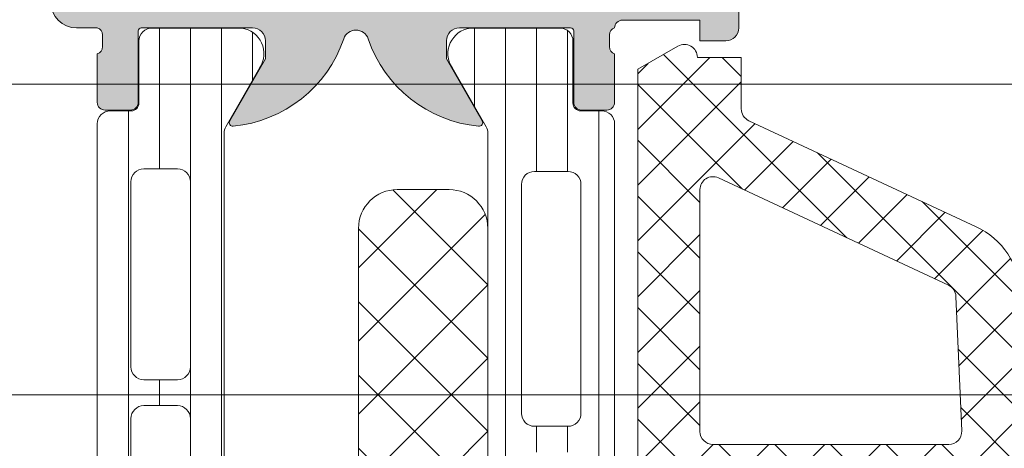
# Model space of a CAD drawing. Header units: millimetres. Extents: x 213386 to 506888, y 183055 to 450952.
# Tile 4 of 256: x 374432 to 374470, y 284343 to 284360. Entities that reach past the tile are written whole.
import ezdxf

# ---------------------------------------------------------------- set-up
doc = ezdxf.new("R2010")
doc.units = ezdxf.units.MM
doc.layers.add('FASÁDA DETAILNÍ', color=255, linetype='Continuous', lineweight=0)

msp = doc.modelspace()

# ---------------------------------------------------------------- hatches: boundary and pattern name
at = {"layer": 'FASÁDA DETAILNÍ'}
h = msp.add_hatch(color=256, dxfattribs=at)
edge = h.paths.add_edge_path()
edge.add_arc((374436.3330640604, 284359.2163388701), 0.1199999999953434, 90, 180)
edge.add_line((374436.2130640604, 284359.2163388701), (374436.2130640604, 284356.4563408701))
edge.add_arc((374435.9130640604, 284356.4563408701), 0.3000000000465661, 270, 359.9999999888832, ccw=False)
edge.add_line((374435.9130640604, 284356.1563408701), (374434.9330897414, 284356.1563408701))
edge.add_arc((374434.9330897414, 284356.4563408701), 0.3000000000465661, 180.0000000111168, 270, ccw=False)
edge.add_line((374434.6330897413, 284356.4563408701), (374434.6330897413, 284358.3363518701))
edge.add_arc((374434.5542226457, 284358.6038952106), 0.2789255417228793, 286.4245945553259, 361.1628700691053)
edge.add_line((374434.8330907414, 284358.6095558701), (374434.8330907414, 284359.0631498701))
edge.add_arc((374434.5542532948, 284359.068818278), 0.2788950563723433, 358.835410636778, 433.58012357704)
edge.add_line((374434.6330897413, 284359.3363388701), (374433.8329150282, 284359.3363388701))
edge.add_arc((374433.8329150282, 284360.3363388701), 1, 180, 270, ccw=False)
edge.add_line((374432.8329150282, 284360.3363388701), (374432.8329150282, 284363.8363462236))
edge.add_arc((374433.8329348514, 284363.8363264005), 1.000019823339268, 90.00113575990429, 179.9988642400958, ccw=False)
edge.add_line((374433.8329150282, 284364.8363462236), (374434.3329150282, 284364.8363462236))
edge.add_line((374434.3329150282, 284364.8363462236), (374434.3329150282, 284362.3363462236))
edge.add_arc((374435.3329604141, 284362.3363916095), 1.000045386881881, 180.00260029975, 269.9973997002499)
edge.add_line((374435.3329150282, 284361.3363462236), (374436.6329333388, 284361.3363462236))
edge.add_arc((374436.632880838, 284362.3363987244), 1.000052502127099, 270.0030079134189, 359.9969920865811)
edge.add_line((374437.6329333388, 284362.3363462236), (374437.6329333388, 284369.3363462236))
edge.add_arc((374437.1078115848, 284369.8363462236), 0.7250881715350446, 316.403816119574, 403.5961838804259)
edge.add_line((374437.6329333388, 284370.3363462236), (374437.6329333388, 284376.3704343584))
edge.add_arc((374436.632880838, 284376.3703818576), 1.000052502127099, 0.003007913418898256, 89.9969920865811)
edge.add_line((374436.6329333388, 284377.3704343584), (374435.3329150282, 284377.3704343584))
edge.add_arc((374435.3329604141, 284376.3703889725), 1.000045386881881, 90.00260029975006, 179.9973997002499)
edge.add_line((374434.3329150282, 284376.3704343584), (374434.3329150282, 284374.8363462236))
edge.add_line((374434.3329150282, 284374.8363462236), (374433.7329089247, 284374.8363462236))
edge.add_line((374433.7329089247, 284374.8363462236), (374432.6329333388, 284375.9363523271))
edge.add_line((374432.6329333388, 284375.9363523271), (374432.6329333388, 284379.3363462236))
edge.add_line((374432.6329333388, 284379.3363462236), (374459.6328341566, 284379.3363462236))
edge.add_line((374459.6328341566, 284379.3363462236), (374459.6328341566, 284375.9363523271))
edge.add_line((374459.6328341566, 284375.9363523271), (374458.5328585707, 284374.8363462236))
edge.add_line((374458.5328585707, 284374.8363462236), (374457.9328524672, 284374.8363462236))
edge.add_line((374457.9328524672, 284374.8363462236), (374457.9328524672, 284376.3704343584))
edge.add_arc((374456.9328070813, 284376.3703889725), 1.000045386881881, 0.002600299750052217, 89.99739970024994)
edge.add_line((374456.9328524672, 284377.3704343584), (374455.6328341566, 284377.3704343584))
edge.add_arc((374455.6328866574, 284376.3703818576), 1.000052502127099, 90.0030079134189, 179.9969920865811)
edge.add_line((374454.6328341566, 284376.3704343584), (374454.6328341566, 284370.3363462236))
edge.add_arc((374455.1579559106, 284369.8363462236), 0.7250881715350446, 136.403816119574, 223.5961838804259)
edge.add_line((374454.6328341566, 284369.3363462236), (374454.6328341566, 284362.3363462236))
edge.add_arc((374455.6328866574, 284362.3363987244), 1.000052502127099, 180.0030079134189, 269.9969920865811)
edge.add_line((374455.6328341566, 284361.3363462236), (374456.9328524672, 284361.3363462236))
edge.add_arc((374456.9328070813, 284362.3363916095), 1.000045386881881, 270.00260029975, 359.99739970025)
edge.add_line((374457.9328524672, 284362.3363462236), (374457.9328524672, 284364.8363462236))
edge.add_line((374457.9328524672, 284364.8363462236), (374458.4328524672, 284364.8363462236))
edge.add_arc((374458.432832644, 284363.8363264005), 1.000019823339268, 0.001135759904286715, 89.99886424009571, ccw=False)
edge.add_line((374459.4328524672, 284363.8363462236), (374459.4328524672, 284359.3363462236))
edge.add_arc((374458.9328627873, 284359.3363359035), 0.4999896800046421, -90.00118262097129, 0.001182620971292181, ccw=False)
edge.add_line((374458.9328524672, 284358.8363462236), (374457.9328524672, 284358.8363462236))
edge.add_line((374457.9328524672, 284358.8363462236), (374457.9328524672, 284359.6363492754))
edge.add_line((374457.9328524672, 284359.6363492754), (374454.9328372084, 284359.6363492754))
edge.add_arc((374454.9328345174, 284359.3363415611), 0.3000077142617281, 89.99948607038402, 180.0005139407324)
edge.add_arc((374454.7116632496, 284359.068818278), 0.2788950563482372, 106.4198764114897, 181.164589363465)
edge.add_line((374454.4328258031, 284359.0631498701), (374454.4328258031, 284358.6095558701))
edge.add_arc((374454.7116938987, 284358.6038952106), 0.2789255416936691, 178.837129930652, 253.575405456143)
edge.add_line((374454.6328268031, 284358.3363518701), (374454.6328268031, 284356.4563408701))
edge.add_arc((374454.3328268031, 284356.4563408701), 0.2999999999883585, 270, 359.9999999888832, ccw=False)
edge.add_line((374454.3328268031, 284356.1563408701), (374453.352852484, 284356.1563408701))
edge.add_arc((374453.3528524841, 284356.4563408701), 0.3000000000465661, 180.0000000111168, 269.99999998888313, ccw=False)
edge.add_line((374453.052852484, 284356.4563408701), (374453.052852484, 284359.2163388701))
edge.add_arc((374452.9328524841, 284359.2163388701), 0.1199999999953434, 0, 90)
edge.add_line((374452.9328524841, 284359.3363388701), (374448.6328268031, 284359.3363388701))
edge.add_arc((374448.6328268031, 284358.8363388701), 0.5, 90, 180)
edge.add_line((374448.1328268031, 284358.8363388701), (374448.1328268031, 284358.13633887))
edge.add_line((374448.1328268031, 284358.13633887), (374449.5143222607, 284355.743518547))
edge.add_arc((374449.3947070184, 284355.6744586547), 0.1381197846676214, -97.70243748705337, 29.999999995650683, ccw=False)
edge.add_arc((374449.8423254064, 284360.5158098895), 4.999999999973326, 198.7094007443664, 264.65077199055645, ccw=False)
edge.add_arc((374444.6329582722, 284358.7515836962), 0.4999999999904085, 18.70940074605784, 161.2905992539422)
edge.add_arc((374439.423591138, 284360.5158098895), 5.000000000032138, 275.34922800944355, 341.29059925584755, ccw=False)
edge.add_arc((374439.871209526, 284355.6744586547), 0.1381197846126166, 149.9999999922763, 277.70243751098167, ccw=False)
edge.add_line((374439.7515942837, 284355.743518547), (374441.1330897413, 284358.13633887))
edge.add_line((374441.1330897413, 284358.13633887), (374441.1330897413, 284358.8363388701))
edge.add_arc((374440.6330897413, 284358.8363388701), 0.5, 0, 90)
edge.add_line((374440.6330897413, 284359.3363388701), (374436.3330640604, 284359.3363388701))
edge = h.paths.add_edge_path(flags=16)
edge.add_arc((374451.632841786, 284377.2363401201), 0.5, 0, 90)
edge.add_line((374451.632841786, 284377.7363401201), (374439.6329333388, 284377.7363401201))
edge.add_arc((374439.6329333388, 284377.2363401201), 0.5, 90, 180)
edge.add_line((374439.1329333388, 284377.2363401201), (374439.1329333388, 284361.5363584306))
edge.add_arc((374439.6329333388, 284361.5363584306), 0.5, 180, 270)
edge.add_line((374439.6329333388, 284361.0363584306), (374451.632841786, 284361.0363584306))
edge.add_arc((374451.632841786, 284361.5363584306), 0.5, 270, 360)
edge.add_line((374452.132841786, 284361.5363584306), (374452.132841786, 284363.0363584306))
edge.add_line((374452.132841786, 284363.0363584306), (374452.632841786, 284363.0363584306))
edge.add_arc((374452.632841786, 284363.5363584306), 0.5, 270, 360)
edge.add_line((374453.132841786, 284363.5363584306), (374453.132841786, 284375.2363401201))
edge.add_arc((374452.632841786, 284375.2363401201), 0.5, 0, 90)
edge.add_line((374452.632841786, 284375.7363401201), (374452.132841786, 284375.7363401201))
edge.add_line((374452.132841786, 284375.7363401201), (374452.132841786, 284377.2363401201))
h = msp.add_hatch(dxfattribs=at)
h.set_pattern_fill('_USER', color=256, scale=1.2, angle=90, style=0, pattern_type=0)
h.set_pattern_definition([(90, (374434.6329333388, 284321.8363462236), (-1.2, 7.347638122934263e-17), [])])
edge = h.paths.add_edge_path()
edge.add_line((374439.5999451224, 284325.6604560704), (374440.9184148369, 284323.3767992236))
edge.add_arc((374440.0771621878, 284322.8361642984), 0.99999607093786, -81.81839194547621, 32.727016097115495, ccw=False)
edge.add_line((374440.2194728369, 284321.8463462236), (374436.7429313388, 284321.8463462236))
edge.add_arc((374436.7429286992, 284322.3463422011), 0.4999959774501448, 179.9996975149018, 270.00030247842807, ccw=False)
edge.add_line((374436.2429327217, 284322.3463448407), (374436.2432646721, 284324.7463432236))
edge.add_arc((374435.9432646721, 284324.7463432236), 0.3000000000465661, 0, 90)
edge.add_line((374435.9432646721, 284325.0463432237), (374435.1329333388, 284325.0463432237))
edge.add_arc((374435.1329306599, 284325.5463405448), 0.4999973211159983, 179.9996930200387, 270.0003069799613, ccw=False)
edge.add_line((374434.6329333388, 284325.5463432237), (374434.6329333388, 284355.6288175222))
edge.add_arc((374435.1329306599, 284355.6288202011), 0.4999973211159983, 89.9996930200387, 180.0003069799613, ccw=False)
edge.add_line((374435.1329333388, 284356.1288175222), (374435.9432646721, 284356.1288175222))
edge.add_arc((374435.9432646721, 284356.4288175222), 0.3000000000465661, 270, 359.9999999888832)
edge.add_line((374436.2432646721, 284356.4288175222), (374436.2429327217, 284358.8288159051))
edge.add_arc((374436.7429286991, 284358.8288185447), 0.4999959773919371, 89.99969751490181, 180.0003024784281, ccw=False)
edge.add_line((374436.7429313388, 284359.3288145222), (374440.2194728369, 284359.3288145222))
edge.add_arc((374440.0771621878, 284358.3389964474), 0.9999960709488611, -32.72701609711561, 81.81839194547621, ccw=False)
edge.add_line((374440.9184148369, 284357.7983615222), (374439.5999451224, 284355.5147046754))
edge.add_arc((374440.0329578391, 284355.2647047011), 0.4999999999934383, 150.0000033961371, 179.9999400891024)
edge.add_line((374439.5329578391, 284355.2647052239), (374439.5329578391, 284325.9104555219))
edge.add_arc((374440.0329578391, 284325.9104560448), 0.5000000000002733, 180.0000599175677, 209.9999966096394)
edge = h.paths.add_edge_path(flags=16)
edge.add_line((374438.2329470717, 284346.23717325), (374438.2329318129, 284353.3871976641))
edge.add_arc((374437.7328882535, 284353.3871541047), 0.5000435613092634, 0.004991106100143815, 89.99500889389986)
edge.add_line((374437.7329318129, 284353.8871976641), (374436.4329230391, 284353.8871976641))
edge.add_arc((374436.4329506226, 284353.3871853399), 0.5000123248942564, 90.00316076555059, 179.9985877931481)
edge.add_line((374435.9329382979, 284353.3871976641), (374435.9329382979, 284346.23717325))
edge.add_arc((374436.4329818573, 284346.2372168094), 0.5000435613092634, 180.0049911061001, 269.9950088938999)
edge.add_line((374436.4329382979, 284345.73717325), (374437.7329470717, 284345.73717325))
edge.add_arc((374437.7329035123, 284346.2372168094), 0.5000435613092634, 270.0049911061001, 359.9950088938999)
edge = h.paths.add_edge_path(flags=16)
edge.add_line((374438.2329470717, 284327.8871737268), (374438.2329470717, 284335.0371995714))
edge.add_arc((374437.7329035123, 284335.037156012), 0.5000435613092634, 0.004991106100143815, 89.99500889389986)
edge.add_line((374437.7329470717, 284335.5371995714), (374436.4329382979, 284335.5371995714))
edge.add_arc((374436.4329818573, 284335.037156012), 0.5000435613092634, 90.00499110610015, 179.9950088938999)
edge.add_line((374435.9329382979, 284335.0371995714), (374435.9329382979, 284327.8871737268))
edge.add_arc((374436.4329818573, 284327.8872172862), 0.5000435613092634, 180.0049911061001, 269.9950088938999)
edge.add_line((374436.4329382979, 284327.3871737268), (374437.7329470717, 284327.3871737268))
edge.add_arc((374437.7329035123, 284327.8872172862), 0.5000435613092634, 270.0049911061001, 359.9950088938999)
edge = h.paths.add_edge_path(flags=16)
edge.add_line((374438.2329470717, 284337.0371995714), (374438.2329470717, 284344.23717325))
edge.add_arc((374437.7329978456, 284344.237224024), 0.4999492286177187, 359.9941811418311, 450.0058188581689)
edge.add_line((374437.7329470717, 284344.73717325), (374436.4329382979, 284344.73717325))
edge.add_arc((374436.4328875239, 284344.237224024), 0.4999492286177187, 89.99418114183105, 180.005818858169)
edge.add_line((374435.9329382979, 284344.23717325), (374435.9329382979, 284337.0371995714))
edge.add_arc((374436.4328875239, 284337.0371487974), 0.4999492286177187, 179.9941811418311, 270.005818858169)
edge.add_line((374436.4329382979, 284336.5371995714), (374437.7329470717, 284336.5371995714))
edge.add_arc((374437.7329978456, 284337.0371487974), 0.4999492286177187, 269.9941811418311, 360.0058188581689)
h = msp.add_hatch(dxfattribs=at)
h.set_pattern_fill('LINIE', color=256, scale=1.2, angle=90, style=0)
h.set_pattern_definition([(90, (393572.4160162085, 283047.5297934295), (-1.2, 7.347638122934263e-17), [])])
edge = h.paths.add_edge_path()
edge.add_arc((374453.3237436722, 284319.7464295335), 0.2999999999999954, 90.00207529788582, 180.0020752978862, ccw=False)
edge.add_line((374453.323732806, 284320.0464295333), (374454.1340641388, 284320.0464581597))
edge.add_arc((374454.1340487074, 284320.5464554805), 0.4999973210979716, 270.0017683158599, 360.0023822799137)
edge.add_line((374454.6340460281, 284320.5464762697), (374454.6353665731, 284321.3875485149))
edge.add_arc((374454.8353665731, 284321.3875485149), 0.1999999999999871, 90.00000000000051, 180.0000000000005, ccw=False)
edge.add_line((374454.8353665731, 284321.5875485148), (374458.935366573, 284321.5875485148))
edge.add_arc((374458.935366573, 284322.0875485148), 0.5000000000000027, 269.9999999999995, 359.9999999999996)
edge.add_line((374459.435366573, 284322.0875485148), (374459.435366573, 284322.9182977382))
edge.add_arc((374458.435366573, 284322.9182977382), 0.9999999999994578, 360.0000000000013, 434.9999999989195)
edge.add_line((374458.6941856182, 284323.8842235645), (374457.935366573, 284324.0875485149))
edge.add_line((374457.935366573, 284324.0875485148), (374457.935366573, 284323.0875485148))
edge.add_line((374457.935366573, 284323.0875485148), (374455.6353665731, 284323.0875485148))
edge.add_arc((374455.6370758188, 284324.0916749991), 1.004127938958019, 180.2340877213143, 269.9024699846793, ccw=False)
edge.add_line((374454.6329562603, 284324.0875725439), (374454.6329562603, 284327.087450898))
edge.add_arc((374455.6370756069, 284327.0834225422), 1.004127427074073, 450.09751797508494, 539.7701403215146, ccw=False)
edge.add_line((374455.6353665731, 284328.0875485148), (374457.935366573, 284328.0875485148))
edge.add_line((374457.935366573, 284328.0875485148), (374457.935366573, 284327.0875485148))
edge.add_line((374457.935366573, 284327.0875485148), (374458.6941856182, 284327.2908734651))
edge.add_arc((374458.435366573, 284328.2567992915), 1.000000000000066, 285.0000000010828, 359.9999999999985)
edge.add_line((374459.435366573, 284328.2567992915), (374459.435366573, 284329.0875485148))
edge.add_arc((374458.935366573, 284329.0875485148), 0.4999999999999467, 360, 450)
edge.add_line((374458.935366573, 284329.5875485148), (374454.8353665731, 284329.5875485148))
edge.add_arc((374454.8370951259, 284329.7917216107), 0.2041804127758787, 181.1558689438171, 269.5149389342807, ccw=False)
edge.add_line((374454.6329562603, 284329.7876028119), (374454.6329333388, 284355.6289696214))
edge.add_arc((374454.1329360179, 284355.6289541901), 0.4999973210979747, 360.0017683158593, 450.0023822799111)
edge.add_line((374454.1329152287, 284356.1289515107), (374453.3225838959, 284356.1289228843))
edge.add_arc((374453.3225730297, 284356.428922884), 0.299999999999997, 180.0020752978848, 270.0020752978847, ccw=False)
edge.add_line((374453.0225730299, 284356.4289120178), (374453.0228180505, 284358.8289104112))
edge.add_arc((374452.5228220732, 284358.8288949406), 0.499995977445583, 360.0017728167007, 450.0023777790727)
edge.add_line((374452.5228013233, 284359.3288909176), (374449.0462598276, 284359.3287642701))
edge.add_arc((374449.1886063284, 284358.3389513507), 0.99999607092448, 458.1836833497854, 572.7290913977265)
edge.add_line((374448.3473732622, 284357.798285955), (374449.6659256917, 284355.5146768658))
edge.add_arc((374449.2329220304, 284355.2646612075), 0.5000000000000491, 360.00213520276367, 390.00207189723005, ccw=False)
edge.add_line((374449.73292203, 284355.2646798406), (374449.7340083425, 284320.9104110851))
edge.add_arc((374449.2340083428, 284320.9103934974), 0.5000000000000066, 330.0020786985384, 360.0020153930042, ccw=False)
edge.add_line((374449.6670301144, 284320.6604092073), (374448.3486431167, 284318.3767046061))
edge.add_arc((374449.1899153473, 284317.836100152), 0.9999960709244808, 507.2750591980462, 621.8204672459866)
edge.add_line((374449.0476405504, 284316.8462769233), (374452.5241820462, 284316.8464035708))
edge.add_arc((374452.5241665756, 284317.346399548), 0.4999959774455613, 270.0017728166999, 360.0023777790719)
edge.add_line((374453.0241625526, 284317.3464202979), (374453.0237436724, 284319.7464186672))
edge = h.paths.add_edge_path(flags=16)
edge.add_line((374452.8334680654, 284343.9375422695), (374451.5334739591, 284343.9375422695))
edge.add_arc((374451.5334703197, 284344.4375386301), 0.4999963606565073, 179.9995829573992, 270.0004170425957, ccw=False)
edge.add_line((374451.0334739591, 284344.4375422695), (374451.0334739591, 284353.287536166))
edge.add_arc((374451.5334703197, 284353.2875398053), 0.4999963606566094, 89.99958295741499, 180.0004170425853, ccw=False)
edge.add_line((374451.5334739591, 284353.787536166), (374452.8334680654, 284353.787536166))
edge.add_arc((374452.8334846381, 284353.2875361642), 0.5000000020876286, 360.0000002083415, 450.0018991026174, ccw=False)
edge.add_line((374453.3334846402, 284353.287536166), (374453.3334846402, 284344.4375422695))
edge.add_arc((374452.833484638, 284344.4375422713), 0.5000000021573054, 269.99810091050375, 359.99999978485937, ccw=False)
edge = h.paths.add_edge_path(flags=16)
edge.add_arc((374452.8334846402, 284333.7375361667), 0.4999999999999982, 269.9999999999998, 360.000000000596, ccw=False)
edge.add_line((374452.8334846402, 284333.2375361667), (374451.533473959, 284333.2375361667))
edge.add_arc((374451.533473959, 284333.7375361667), 0.4999999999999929, 179.9999999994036, 269.99999999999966, ccw=False)
edge.add_line((374451.033473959, 284333.7375361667), (374451.033473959, 284342.4375422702))
edge.add_arc((374451.533473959, 284342.4375422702), 0.5000000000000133, 450.0000000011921, 539.9999999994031, ccw=False)
edge.add_line((374451.533473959, 284342.9375422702), (374452.8334846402, 284342.9375422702))
edge.add_arc((374452.8334846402, 284342.4375422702), 0.5000000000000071, 360.00000000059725, 450.0000000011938, ccw=False)
edge.add_line((374453.3334846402, 284342.4375422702), (374453.3334846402, 284333.7375361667))
edge = h.paths.add_edge_path(flags=16)
edge.add_arc((374451.5334703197, 284331.7375398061), 0.4999963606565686, 89.99958295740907, 180.0004170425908, ccw=False)
edge.add_line((374451.533473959, 284332.2375361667), (374452.8334680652, 284332.2375361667))
edge.add_arc((374452.8334846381, 284331.7375361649), 0.5000000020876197, 360.00000020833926, 450.0018991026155, ccw=False)
edge.add_line((374453.3334846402, 284331.7375361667), (374453.3334846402, 284322.8875270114))
edge.add_arc((374452.833499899, 284322.8875270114), 0.4999847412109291, 269.99999999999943, 360.00000000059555, ccw=False)
edge.add_line((374452.833499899, 284322.3875422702), (374451.5334892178, 284322.3875422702))
edge.add_arc((374451.5334892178, 284322.887557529), 0.5000152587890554, 179.9999999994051, 270.0000000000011, ccw=False)
edge.add_line((374451.033473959, 284322.887557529), (374451.033473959, 284331.7375361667))
h = msp.add_hatch(dxfattribs=at)
h.set_pattern_fill('ANSI37', color=256, scale=0.48, angle=90, style=0)
h.set_pattern_definition([(135, (374459.6329331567, 284329.3363462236), (-1.077630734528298, -1.077630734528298), []), (225, (374459.6329331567, 284329.3363462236), (1.077630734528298, -1.077630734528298), [])])
edge = h.paths.add_edge_path(flags=16)
edge.add_line((374458.9686391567, 284325.9350692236), (374457.5757851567, 284326.0348132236))
edge.add_arc((374457.532927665, 284325.4363463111), 0.5999995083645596, 85.90391948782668, 180.0000083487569)
edge.add_arc((374457.532927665, 284325.4363461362), 0.5999995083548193, 179.9999916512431, 274.0960805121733)
edge.add_line((374457.5757851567, 284324.8378792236), (374458.9686391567, 284324.9376232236))
edge.add_arc((374458.9329246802, 284325.4363462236), 0.5000001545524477, 274.0960643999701, 445.9039356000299)
edge = h.paths.add_edge_path(flags=16)
edge.add_arc((374462.1329327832, 284323.8363495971), 0.4999996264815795, 89.9999571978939, 180.0000428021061)
edge.add_line((374461.6329331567, 284323.8363492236), (374461.6329331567, 284320.2426642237))
edge.add_arc((374462.1329334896, 284320.2426642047), 0.5000003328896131, 179.9999978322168, 293.2180266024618)
edge.add_line((374462.3300491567, 284319.7831582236), (374468.6611511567, 284322.4990362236))
edge.add_arc((374468.464035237, 284322.9585415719), 0.4999998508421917, 293.2180817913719, 362.5001106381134)
edge.add_line((374468.9635591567, 284322.9803522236), (374468.9252331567, 284323.8581592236))
edge.add_arc((374468.4257095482, 284323.8363497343), 0.4999994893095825, 2.499979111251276, 90.00004486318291)
edge.add_line((374468.4257091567, 284324.3363492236), (374462.1329331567, 284324.3363492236))
edge = h.paths.add_edge_path(flags=16)
edge.add_line((374467.5410951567, 284349.3902682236), (374458.6442421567, 284353.5389382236))
edge.add_arc((374458.4329330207, 284353.0857844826), 0.4999998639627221, 64.99999208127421, 180.0000296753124)
edge.add_line((374457.9329331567, 284353.0857842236), (374457.9329331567, 284343.7363492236))
edge.add_arc((374458.4329327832, 284343.7363488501), 0.4999996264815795, 179.9999571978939, 270.0000428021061)
edge.add_line((374458.4329331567, 284343.2363492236), (374467.5568561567, 284343.2363492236))
edge.add_arc((374467.5568559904, 284343.7363492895), 0.5000000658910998, 270.000019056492, 362.5000272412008)
edge.add_line((374468.0563801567, 284343.7581592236), (374467.8293101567, 284348.9589232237))
edge.add_arc((374467.3297847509, 284348.9371134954), 0.5000012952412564, 2.499997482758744, 64.99990801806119)
edge = h.paths.add_edge_path(flags=16)
edge.add_arc((374458.4329327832, 284340.5363495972), 0.4999996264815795, 89.9999571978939, 180.0000428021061)
edge.add_line((374457.9329331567, 284340.5363492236), (374457.9329331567, 284333.3363492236))
edge.add_arc((374458.4329327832, 284333.3363488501), 0.4999996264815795, 179.9999571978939, 270.0000428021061)
edge.add_line((374458.4329331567, 284332.8363492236), (374459.6329331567, 284332.8363492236))
edge.add_arc((374459.6329346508, 284330.8363507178), 1.99999850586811, -4.28037736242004e-05, 90.00004280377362, ccw=False)
edge.add_line((374461.6329331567, 284330.8363492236), (374461.6329331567, 284327.0363492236))
edge.add_arc((374462.1329327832, 284327.0363488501), 0.4999996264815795, 179.9999571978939, 270.0000428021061)
edge.add_line((374462.1329331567, 284326.5363492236), (374468.2859941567, 284326.5363492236))
edge.add_arc((374468.2859939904, 284327.0363492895), 0.5000000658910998, 270.000019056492, 362.5000272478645)
edge.add_line((374468.7855181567, 284327.0581592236), (374468.5453831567, 284332.5581592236))
edge.add_arc((374468.0458595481, 284332.5363497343), 0.4999994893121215, 2.499979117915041, 90.00004485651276)
edge.add_line((374468.0458591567, 284333.0363492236), (374462.7329331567, 284333.0363492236))
edge.add_arc((374462.7329331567, 284334.1363492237), 1.100000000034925, 90, 270, ccw=False)
edge.add_line((374462.7329331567, 284335.2363492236), (374467.9061441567, 284335.2363492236))
edge.add_arc((374467.9061439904, 284335.7363492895), 0.5000000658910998, 270.000019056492, 362.5000272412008)
edge.add_line((374468.4056681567, 284335.7581592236), (374468.1960951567, 284340.5581592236))
edge.add_arc((374467.6965715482, 284340.5363497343), 0.4999994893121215, 2.499979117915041, 90.00004485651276)
edge.add_line((374467.6965711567, 284341.0363492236), (374458.4329331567, 284341.0363492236))
edge = h.paths.add_edge_path()
edge.add_line((374459.8193901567, 284355.7494022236), (374468.6072561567, 284351.6515532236))
edge.add_ellipse((374467.3393986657, 284348.9326278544), major_axis=(-3.000002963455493, 0), ratio=1, start_angle=182.5000588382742, end_angle=244.999969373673, ccw=False)
edge.add_line((374470.3365461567, 284349.0634892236), (374470.3648801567, 284348.4145392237))
edge.add_ellipse((374470.8644037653, 284348.4363487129), major_axis=(-0.4999994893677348, 0), ratio=1, start_angle=2.499979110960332, end_angle=90.00004484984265)
edge.add_line((374470.8644041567, 284347.9363492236), (374471.8329331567, 284347.9363492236))
edge.add_ellipse((374471.8329332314, 284347.8363492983), major_axis=(-0.09999992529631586, 0), ratio=1, start_angle=179.9999572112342, end_angle=270.0000427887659, ccw=False)
edge.add_line((374471.9329331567, 284347.8363492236), (374471.9329331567, 284347.2363492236))
edge.add_ellipse((374471.8329332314, 284347.236349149), major_axis=(-0.09999992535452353, 0), ratio=1, start_angle=89.99995721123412, end_angle=180.0000427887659, ccw=False)
edge.add_line((374471.8329331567, 284347.1363492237), (374470.9298951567, 284347.1363492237))
edge.add_ellipse((374470.9298953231, 284346.6363491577), major_axis=(-0.5000000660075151, 0), ratio=1, start_angle=-89.99998093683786, end_angle=2.500027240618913)
edge.add_line((374470.4303711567, 284346.6145392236), (374470.8242091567, 284337.7142452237))
edge.add_ellipse((374471.3237204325, 284337.7363493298), major_axis=(-0.5000001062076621, 0), ratio=1, start_angle=2.533769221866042, end_angle=90.00008298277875)
edge.add_line((374471.3237211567, 284337.2363492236), (374471.9329331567, 284337.2363492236))
edge.add_ellipse((374471.9329332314, 284337.1363492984), major_axis=(-0.09999992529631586, 0), ratio=1, start_angle=179.9999572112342, end_angle=270.0000427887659, ccw=False)
edge.add_line((374472.0329331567, 284337.1363492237), (374472.0329331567, 284336.5363492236))
edge.add_ellipse((374471.9329332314, 284336.536349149), major_axis=(-0.09999992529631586, 0), ratio=1, start_angle=89.99995721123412, end_angle=180.0000427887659, ccw=False)
edge.add_line((374471.9329331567, 284336.4363492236), (374471.4033711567, 284336.4363492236))
edge.add_ellipse((374471.4033708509, 284335.9363487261), major_axis=(-0.5000004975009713, 0), ratio=1, start_angle=-90.00003503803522, end_angle=2.533697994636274)
edge.add_line((374470.9038591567, 284335.9142452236), (374471.4145151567, 284324.3740202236))
edge.add_ellipse((374471.9140397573, 284324.395829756), major_axis=(-0.50000048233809, 0), ratio=1, start_angle=2.499979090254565, end_angle=93.21705730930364)
edge.add_line((374471.9420991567, 284323.8966172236), (374477.0758421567, 284324.1851802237))
edge.add_ellipse((374476.9602867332, 284324.5955982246), major_axis=(-0.4263754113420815, 0), ratio=1, start_angle=105.7248544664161, end_angle=249.2410276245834)
edge.add_line((374477.1114101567, 284324.9942932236), (374476.8788071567, 284324.9930532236))
edge.add_line((374476.8788071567, 284324.9930532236), (374474.9962281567, 284324.6949152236))
edge.add_line((374474.9962281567, 284324.6949152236), (374472.1469431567, 284325.0953412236))
edge.add_ellipse((374472.1886937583, 284325.3924218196), major_axis=(-0.2999999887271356, 0), ratio=1, start_angle=-34.59774638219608, end_angle=82.00025596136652, ccw=False)
edge.add_ellipse((374474.4112648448, 284323.8593084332), major_axis=(-3.000047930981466, 0), ratio=1, start_angle=251.9915754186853, end_angle=325.40235871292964, ccw=False)
edge.add_line((374475.3387501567, 284326.7123872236), (374477.5936411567, 284326.0788112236))
edge.add_ellipse((374477.4327116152, 284325.3035987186), major_axis=(-0.791740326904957, 0), ratio=1, start_angle=186.7983462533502, end_angle=258.2723102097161, ccw=False)
edge.add_line((374478.2188851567, 284325.3973212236), (374478.2201061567, 284324.3391112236))
edge.add_ellipse((374477.0410199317, 284324.4682354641), major_axis=(-1.186135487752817, 0), ratio=1, start_angle=108.6555764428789, end_angle=173.7503218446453, ccw=False)
edge.add_line((374477.4204391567, 284323.3444212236), (374474.1790991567, 284322.2500882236))
edge.add_line((374474.1790991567, 284322.2500882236), (374466.1293041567, 284319.3603102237))
edge.add_line((374466.1293041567, 284319.3603102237), (374456.2314271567, 284315.0275012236))
edge.add_ellipse((374456.0331570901, 284315.4865102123), major_axis=(-0.5000002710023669, 0), ratio=1, start_angle=0.06657638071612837, end_angle=113.3620494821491, ccw=False)
edge.add_line((374455.5331571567, 284315.4859292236), (374455.5325221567, 284316.0326302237))
edge.add_ellipse((374456.0325222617, 284316.0332104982), major_axis=(-0.5000004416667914, 0), ratio=1, start_angle=-66.07917546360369, end_angle=0.06649452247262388, ccw=False)
edge.add_line((374455.8297851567, 284316.4902642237), (374459.0337881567, 284317.8920202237))
edge.add_ellipse((374458.632933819, 284318.8081613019), major_axis=(-0.9999993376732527, 0), ratio=1, start_angle=113.6316147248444, end_angle=180.000052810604)
edge.add_line((374459.6329331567, 284318.8081622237), (374459.6329331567, 284324.0361042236))
edge.add_line((374459.6329331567, 284324.0361042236), (374457.8334541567, 284324.0361132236))
edge.add_line((374457.8334541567, 284324.0361132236), (374457.6955121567, 284323.5213122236))
edge.add_ellipse((374457.4183581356, 284323.6360774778), major_axis=(-0.2999756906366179, 0), ratio=1, start_angle=67.49643330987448, end_angle=157.5062997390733, ccw=False)
edge.add_line((374457.3035451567, 284323.3589432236), (374456.0334181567, 284324.2081102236))
edge.add_ellipse((374456.5331389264, 284325.073974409), major_axis=(-0.9997207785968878, 0), ratio=1, start_angle=-0.007611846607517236, end_angle=60.009239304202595, ccw=False)
edge.add_line((374455.5334181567, 284325.0741072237), (374455.5334491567, 284325.7984682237))
edge.add_ellipse((374456.5331869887, 284325.7982601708), major_axis=(-0.9997378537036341, 0), ratio=1, start_angle=299.99132494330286, end_angle=359.9880763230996, ccw=False)
edge.add_line((374456.0334491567, 284326.6641342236), (374457.3035451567, 284327.5133012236))
edge.add_ellipse((374457.4183570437, 284327.2361537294), major_axis=(-0.2999875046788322, 0), ratio=1, start_angle=202.498603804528, end_angle=292.50240615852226, ccw=False)
edge.add_line((374457.6955121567, 284327.3509472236), (374457.8334841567, 284326.8361312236))
edge.add_line((374457.8334841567, 284326.8361312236), (374459.6329331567, 284326.8361232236))
edge.add_line((374459.6329331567, 284326.8361232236), (374459.6329331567, 284330.0363502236))
edge.add_ellipse((374459.3329333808, 284330.0363504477), major_axis=(-0.2999997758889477, 0), ratio=1, start_angle=179.9999572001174, end_angle=270.0000427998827)
edge.add_line((374459.3329331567, 284330.3363502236), (374456.0329371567, 284330.3363502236))
edge.add_ellipse((374456.0329367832, 284330.8363498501), major_axis=(-0.4999996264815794, 0), ratio=1, start_angle=-4.280210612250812e-05, end_angle=90.00004280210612, ccw=False)
edge.add_line((374455.5329371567, 284330.8363502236), (374455.5329371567, 284357.7339722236))
edge.add_line((374455.5329371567, 284357.7339722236), (374457.0833291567, 284358.6290902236))
edge.add_ellipse((374457.3333292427, 284358.1960776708), major_axis=(-0.4999999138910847, 0), ratio=1, start_angle=180.0000633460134, end_angle=300.0000170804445, ccw=False)
edge.add_line((374457.8333291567, 284358.1960782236), (374459.5307001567, 284358.1960782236))
edge.add_line((374459.5307001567, 284358.1960782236), (374459.5307001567, 284356.2025562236))
edge.add_ellipse((374460.0307004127, 284356.2025558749), major_axis=(-0.5000002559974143, 0), ratio=1, start_angle=-3.995391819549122e-05, end_angle=64.999871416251)
h = msp.add_hatch(dxfattribs=at)
h.set_pattern_fill('ANSI37', color=256, scale=0.48, angle=90, style=0)
h.set_pattern_definition([(135, (374459.6329333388, 284329.3363462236), (-1.077630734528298, -1.077630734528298), []), (225, (374459.6329333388, 284329.3363462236), (1.077630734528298, -1.077630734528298), [])])
edge = h.paths.add_edge_path(flags=16)
edge.add_line((374458.9686393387, 284325.9350692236), (374457.5757853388, 284326.0348132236))
edge.add_arc((374457.5329278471, 284325.4363463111), 0.5999995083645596, 85.90391948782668, 180.0000083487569)
edge.add_arc((374457.5329278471, 284325.4363461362), 0.5999995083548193, 179.9999916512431, 274.0960805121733)
edge.add_line((374457.5757853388, 284324.8378792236), (374458.9686393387, 284324.9376232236))
edge.add_arc((374458.9329248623, 284325.4363462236), 0.5000001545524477, 274.0960643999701, 445.9039356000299)
edge = h.paths.add_edge_path(flags=16)
edge.add_arc((374462.1329329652, 284323.8363495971), 0.4999996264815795, 89.9999571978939, 180.0000428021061)
edge.add_line((374461.6329333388, 284323.8363492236), (374461.6329333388, 284320.2426642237))
edge.add_arc((374462.1329336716, 284320.2426642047), 0.5000003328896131, 179.9999978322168, 293.2180266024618)
edge.add_line((374462.3300493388, 284319.7831582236), (374468.6611513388, 284322.4990362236))
edge.add_arc((374468.4640354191, 284322.9585415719), 0.4999998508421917, 293.2180817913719, 362.5001106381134)
edge.add_line((374468.9635593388, 284322.9803522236), (374468.9252333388, 284323.8581592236))
edge.add_arc((374468.4257097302, 284323.8363497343), 0.4999994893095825, 2.499979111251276, 90.00004486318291)
edge.add_line((374468.4257093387, 284324.3363492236), (374462.1329333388, 284324.3363492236))
edge = h.paths.add_edge_path(flags=16)
edge.add_line((374467.5410953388, 284349.3902682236), (374458.6442423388, 284353.5389382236))
edge.add_arc((374458.4329332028, 284353.0857844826), 0.4999998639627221, 64.99999208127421, 180.0000296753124)
edge.add_line((374457.9329333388, 284353.0857842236), (374457.9329333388, 284343.7363492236))
edge.add_arc((374458.4329329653, 284343.7363488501), 0.4999996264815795, 179.9999571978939, 270.0000428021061)
edge.add_line((374458.4329333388, 284343.2363492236), (374467.5568563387, 284343.2363492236))
edge.add_arc((374467.5568561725, 284343.7363492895), 0.5000000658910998, 270.000019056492, 362.5000272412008)
edge.add_line((374468.0563803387, 284343.7581592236), (374467.8293103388, 284348.9589232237))
edge.add_arc((374467.329784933, 284348.9371134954), 0.5000012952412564, 2.499997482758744, 64.99990801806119)
edge = h.paths.add_edge_path(flags=16)
edge.add_arc((374458.4329329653, 284340.5363495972), 0.4999996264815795, 89.9999571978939, 180.0000428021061)
edge.add_line((374457.9329333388, 284340.5363492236), (374457.9329333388, 284333.3363492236))
edge.add_arc((374458.4329329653, 284333.3363488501), 0.4999996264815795, 179.9999571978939, 270.0000428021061)
edge.add_line((374458.4329333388, 284332.8363492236), (374459.6329333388, 284332.8363492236))
edge.add_arc((374459.6329348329, 284330.8363507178), 1.99999850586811, -4.28037736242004e-05, 90.00004280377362, ccw=False)
edge.add_line((374461.6329333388, 284330.8363492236), (374461.6329333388, 284327.0363492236))
edge.add_arc((374462.1329329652, 284327.0363488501), 0.4999996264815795, 179.9999571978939, 270.0000428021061)
edge.add_line((374462.1329333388, 284326.5363492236), (374468.2859943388, 284326.5363492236))
edge.add_arc((374468.2859941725, 284327.0363492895), 0.5000000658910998, 270.000019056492, 362.5000272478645)
edge.add_line((374468.7855183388, 284327.0581592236), (374468.5453833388, 284332.5581592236))
edge.add_arc((374468.0458597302, 284332.5363497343), 0.4999994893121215, 2.499979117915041, 90.00004485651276)
edge.add_line((374468.0458593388, 284333.0363492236), (374462.7329333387, 284333.0363492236))
edge.add_arc((374462.7329333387, 284334.1363492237), 1.100000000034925, 90, 270, ccw=False)
edge.add_line((374462.7329333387, 284335.2363492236), (374467.9061443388, 284335.2363492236))
edge.add_arc((374467.9061441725, 284335.7363492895), 0.5000000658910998, 270.000019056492, 362.5000272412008)
edge.add_line((374468.4056683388, 284335.7581592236), (374468.1960953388, 284340.5581592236))
edge.add_arc((374467.6965717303, 284340.5363497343), 0.4999994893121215, 2.499979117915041, 90.00004485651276)
edge.add_line((374467.6965713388, 284341.0363492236), (374458.4329333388, 284341.0363492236))
edge = h.paths.add_edge_path()
edge.add_line((374459.8193903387, 284355.7494022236), (374468.6072563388, 284351.6515532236))
edge.add_ellipse((374467.3393988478, 284348.9326278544), major_axis=(-3.000002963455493, 0), ratio=1, start_angle=182.5000588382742, end_angle=244.999969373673, ccw=False)
edge.add_line((374470.3365463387, 284349.0634892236), (374470.3648803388, 284348.4145392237))
edge.add_ellipse((374470.8644039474, 284348.4363487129), major_axis=(-0.4999994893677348, 0), ratio=1, start_angle=2.499979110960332, end_angle=90.00004484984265)
edge.add_line((374470.8644043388, 284347.9363492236), (374471.8329333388, 284347.9363492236))
edge.add_ellipse((374471.8329334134, 284347.8363492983), major_axis=(-0.09999992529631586, 0), ratio=1, start_angle=179.9999572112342, end_angle=270.0000427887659, ccw=False)
edge.add_line((374471.9329333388, 284347.8363492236), (374471.9329333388, 284347.2363492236))
edge.add_ellipse((374471.8329334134, 284347.236349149), major_axis=(-0.09999992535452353, 0), ratio=1, start_angle=89.99995721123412, end_angle=180.0000427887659, ccw=False)
edge.add_line((374471.8329333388, 284347.1363492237), (374470.9298953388, 284347.1363492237))
edge.add_ellipse((374470.9298955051, 284346.6363491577), major_axis=(-0.5000000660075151, 0), ratio=1, start_angle=-89.99998093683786, end_angle=2.500027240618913)
edge.add_line((374470.4303713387, 284346.6145392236), (374470.8242093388, 284337.7142452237))
edge.add_ellipse((374471.3237206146, 284337.7363493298), major_axis=(-0.5000001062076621, 0), ratio=1, start_angle=2.533769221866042, end_angle=90.00008298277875)
edge.add_line((374471.3237213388, 284337.2363492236), (374471.9329333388, 284337.2363492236))
edge.add_ellipse((374471.9329334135, 284337.1363492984), major_axis=(-0.09999992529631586, 0), ratio=1, start_angle=179.9999572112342, end_angle=270.0000427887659, ccw=False)
edge.add_line((374472.0329333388, 284337.1363492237), (374472.0329333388, 284336.5363492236))
edge.add_ellipse((374471.9329334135, 284336.536349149), major_axis=(-0.09999992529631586, 0), ratio=1, start_angle=89.99995721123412, end_angle=180.0000427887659, ccw=False)
edge.add_line((374471.9329333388, 284336.4363492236), (374471.4033713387, 284336.4363492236))
edge.add_ellipse((374471.403371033, 284335.9363487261), major_axis=(-0.5000004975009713, 0), ratio=1, start_angle=-90.00003503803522, end_angle=2.533697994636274)
edge.add_line((374470.9038593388, 284335.9142452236), (374471.4145153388, 284324.3740202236))
edge.add_ellipse((374471.9140399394, 284324.395829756), major_axis=(-0.50000048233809, 0), ratio=1, start_angle=2.499979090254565, end_angle=93.21705730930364)
edge.add_line((374471.9420993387, 284323.8966172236), (374477.0758423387, 284324.1851802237))
edge.add_ellipse((374476.9602869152, 284324.5955982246), major_axis=(-0.4263754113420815, 0), ratio=1, start_angle=105.7248544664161, end_angle=249.2410276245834)
edge.add_line((374477.1114103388, 284324.9942932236), (374476.8788073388, 284324.9930532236))
edge.add_line((374476.8788073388, 284324.9930532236), (374474.9962283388, 284324.6949152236))
edge.add_line((374474.9962283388, 284324.6949152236), (374472.1469433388, 284325.0953412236))
edge.add_ellipse((374472.1886939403, 284325.3924218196), major_axis=(-0.2999999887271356, 0), ratio=1, start_angle=-34.59774638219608, end_angle=82.00025596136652, ccw=False)
edge.add_ellipse((374474.4112650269, 284323.8593084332), major_axis=(-3.000047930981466, 0), ratio=1, start_angle=251.9915754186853, end_angle=325.40235871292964, ccw=False)
edge.add_line((374475.3387503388, 284326.7123872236), (374477.5936413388, 284326.0788112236))
edge.add_ellipse((374477.4327117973, 284325.3035987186), major_axis=(-0.791740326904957, 0), ratio=1, start_angle=186.7983462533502, end_angle=258.2723102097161, ccw=False)
edge.add_line((374478.2188853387, 284325.3973212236), (374478.2201063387, 284324.3391112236))
edge.add_ellipse((374477.0410201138, 284324.4682354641), major_axis=(-1.186135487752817, 0), ratio=1, start_angle=108.6555764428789, end_angle=173.7503218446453, ccw=False)
edge.add_line((374477.4204393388, 284323.3444212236), (374474.1790993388, 284322.2500882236))
edge.add_line((374474.1790993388, 284322.2500882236), (374466.1293043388, 284319.3603102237))
edge.add_line((374466.1293043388, 284319.3603102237), (374456.2314273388, 284315.0275012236))
edge.add_ellipse((374456.0331572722, 284315.4865102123), major_axis=(-0.5000002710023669, 0), ratio=1, start_angle=0.06657638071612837, end_angle=113.3620494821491, ccw=False)
edge.add_line((374455.5331573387, 284315.4859292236), (374455.5325223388, 284316.0326302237))
edge.add_ellipse((374456.0325224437, 284316.0332104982), major_axis=(-0.5000004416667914, 0), ratio=1, start_angle=-66.07917546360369, end_angle=0.06649452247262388, ccw=False)
edge.add_line((374455.8297853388, 284316.4902642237), (374459.0337883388, 284317.8920202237))
edge.add_ellipse((374458.6329340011, 284318.8081613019), major_axis=(-0.9999993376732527, 0), ratio=1, start_angle=113.6316147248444, end_angle=180.000052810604)
edge.add_line((374459.6329333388, 284318.8081622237), (374459.6329333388, 284324.0361042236))
edge.add_line((374459.6329333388, 284324.0361042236), (374457.8334543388, 284324.0361132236))
edge.add_line((374457.8334543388, 284324.0361132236), (374457.6955123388, 284323.5213122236))
edge.add_ellipse((374457.4183583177, 284323.6360774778), major_axis=(-0.2999756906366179, 0), ratio=1, start_angle=67.49643330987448, end_angle=157.5062997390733, ccw=False)
edge.add_line((374457.3035453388, 284323.3589432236), (374456.0334183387, 284324.2081102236))
edge.add_ellipse((374456.5331391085, 284325.073974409), major_axis=(-0.9997207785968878, 0), ratio=1, start_angle=-0.007611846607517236, end_angle=60.009239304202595, ccw=False)
edge.add_line((374455.5334183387, 284325.0741072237), (374455.5334493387, 284325.7984682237))
edge.add_ellipse((374456.5331871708, 284325.7982601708), major_axis=(-0.9997378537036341, 0), ratio=1, start_angle=299.99132494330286, end_angle=359.9880763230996, ccw=False)
edge.add_line((374456.0334493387, 284326.6641342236), (374457.3035453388, 284327.5133012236))
edge.add_ellipse((374457.4183572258, 284327.2361537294), major_axis=(-0.2999875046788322, 0), ratio=1, start_angle=202.498603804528, end_angle=292.50240615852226, ccw=False)
edge.add_line((374457.6955123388, 284327.3509472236), (374457.8334843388, 284326.8361312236))
edge.add_line((374457.8334843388, 284326.8361312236), (374459.6329333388, 284326.8361232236))
edge.add_line((374459.6329333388, 284326.8361232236), (374459.6329333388, 284330.0363502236))
edge.add_ellipse((374459.3329335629, 284330.0363504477), major_axis=(-0.2999997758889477, 0), ratio=1, start_angle=179.9999572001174, end_angle=270.0000427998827)
edge.add_line((374459.3329333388, 284330.3363502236), (374456.0329373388, 284330.3363502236))
edge.add_ellipse((374456.0329369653, 284330.8363498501), major_axis=(-0.4999996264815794, 0), ratio=1, start_angle=-4.280210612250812e-05, end_angle=90.00004280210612, ccw=False)
edge.add_line((374455.5329373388, 284330.8363502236), (374455.5329373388, 284357.7339722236))
edge.add_line((374455.5329373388, 284357.7339722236), (374457.0833293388, 284358.6290902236))
edge.add_ellipse((374457.3333294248, 284358.1960776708), major_axis=(-0.4999999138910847, 0), ratio=1, start_angle=180.0000633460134, end_angle=300.0000170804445, ccw=False)
edge.add_line((374457.8333293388, 284358.1960782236), (374459.5307003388, 284358.1960782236))
edge.add_line((374459.5307003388, 284358.1960782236), (374459.5307003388, 284356.2025562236))
edge.add_ellipse((374460.0307005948, 284356.2025558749), major_axis=(-0.5000002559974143, 0), ratio=1, start_angle=-3.995391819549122e-05, end_angle=64.999871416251)
h = msp.add_hatch(dxfattribs=at)
h.set_pattern_fill('NETZ', color=256, scale=2, angle=-45.00000000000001, style=0)
h.set_pattern_definition([(315, (374449.7321985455, 284338.0874228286), (1.414213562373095, 1.414213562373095), []), (44.99999999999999, (374449.7321985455, 284338.0874228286), (-1.414213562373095, 1.414213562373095), [])])
h.paths.add_polyline_path([(374444.7321985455, 284324.5874228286, 0.4142135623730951), (374446.2321985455, 284323.0874228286), (374448.2321985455, 284323.0874228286, 0.4142135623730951), (374449.7321985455, 284324.5874228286), (374449.7321985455, 284351.5874228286, 0.4142135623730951), (374448.2321985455, 284353.0874228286), (374446.2321985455, 284353.0874228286, 0.4142135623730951), (374444.7321985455, 284351.5874228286)])

# ---------------------------------------------------------------- linework, layer by layer
for p, q in [((374452.5228013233, 284359.3288909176), (374449.0462598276, 284359.3287642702)), ((374453.0225730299, 284356.4289120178), (374453.0228180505, 284358.8289104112)), ((374448.3473732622, 284357.798285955), (374449.6659256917, 284355.5146768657)), ((373041.6382373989, 284357.1544343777), (387044.8074328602, 284357.1544343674)), ((373041.6382373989, 284357.1544343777), (393344.8073991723, 284357.1544343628)), ((374022.1383372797, 284357.1544343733), (374494.8074328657, 284357.1544343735)), ((374454.1329152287, 284356.1289515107), (374453.3225838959, 284356.1289228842)), ((374454.6329562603, 284329.7876028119), (374454.6329333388, 284355.6289696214)), ((374449.73292203, 284355.2646798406), (374449.7340083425, 284320.9104110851)), ((374451.5334739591, 284353.787536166), (374452.8334680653, 284353.787536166)), ((374451.0334739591, 284344.4375422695), (374451.0334739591, 284353.287536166)), ((374453.3334846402, 284353.287536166), (374453.3334846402, 284344.4375422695)), ((387044.8074328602, 284345.1544343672), (373041.6382373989, 284345.1544343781)), ((393344.8073991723, 284345.1544343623), (373041.6382373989, 284345.1544343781)), ((374494.8074328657, 284345.1544343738), (374022.1383372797, 284345.1544343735)), ((374452.8334680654, 284343.9375422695), (374451.5334739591, 284343.9375422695))]:
    msp.add_line(p, q, dxfattribs=at)
msp.add_lwpolyline([(374459.4328524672, 284363.8363462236), (374459.4328524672, 284359.3363462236, -0.414225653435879), (374458.9328524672, 284358.8363462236), (374457.9328524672, 284358.8363462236), (374457.9328524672, 284359.6363492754), (374454.9328372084, 284359.6363492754, 0.4142188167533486), (374454.6328268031, 284359.3363388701, 0.338212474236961), (374454.4328258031, 284359.0631498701), (374454.4328258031, 284358.6095558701, 0.3381811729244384), (374454.6328268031, 284358.3363518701), (374454.6328268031, 284356.4563408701, -0.414213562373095), (374454.3328268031, 284356.1563408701), (374453.352852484, 284356.1563408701, -0.414213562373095), (374453.052852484, 284356.4563408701), (374453.052852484, 284359.2163388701, 0.414213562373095), (374452.9328524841, 284359.3363388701), (374448.6328268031, 284359.3363388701, 0.414213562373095), (374448.1328268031, 284358.8363388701), (374448.1328268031, 284358.13633887), (374449.5143222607, 284355.743518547, -0.6230654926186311), (374449.3761950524, 284355.537585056, -0.295935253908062), (374445.1065371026, 284358.9119678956, 0.717126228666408), (374444.1593794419, 284358.9119678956, -0.295935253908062), (374439.889721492, 284355.537585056, -0.6230654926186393), (374439.7515942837, 284355.743518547), (374441.1330897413, 284358.13633887), (374441.1330897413, 284358.8363388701, 0.414213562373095), (374440.6330897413, 284359.3363388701), (374436.3330640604, 284359.3363388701, 0.414213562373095), (374436.2130640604, 284359.2163388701), (374436.2130640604, 284356.4563408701, -0.414213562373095), (374435.9130640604, 284356.1563408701), (374434.9330897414, 284356.1563408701, -0.414213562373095), (374434.6330897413, 284356.4563408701), (374434.6330897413, 284358.3363518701, 0.3381811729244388), (374434.8330907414, 284358.6095558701), (374434.8330907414, 284359.0631498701, 0.338212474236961), (374434.6330897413, 284359.3363388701), (374433.8329150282, 284359.3363388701, -0.414213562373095), (374432.8329150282, 284360.3363388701)], format="xyb", dxfattribs=at)
for points in [[(374439.5999451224, 284325.6604560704), (374440.9184148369, 284323.3767992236, -0.5460410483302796), (374440.2194728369, 284321.8463462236), (374436.7429313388, 284321.8463462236, -0.414216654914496), (374436.2429327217, 284322.3463448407), (374436.2432646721, 284324.7463432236, 0.414213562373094), (374435.9432646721, 284325.0463432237), (374435.1329333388, 284325.0463432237, -0.414216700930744), (374434.6329333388, 284325.5463432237), (374434.6329333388, 284355.6288175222, -0.414216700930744), (374435.1329333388, 284356.1288175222), (374435.9432646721, 284356.1288175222, 0.414213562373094), (374436.2432646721, 284356.4288175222), (374436.2429327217, 284358.8288159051, -0.4142166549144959), (374436.7429313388, 284359.3288145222), (374440.2194728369, 284359.3288145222, -0.5460410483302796), (374440.9184148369, 284357.7983615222), (374439.5999451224, 284355.5147046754, 0.1316522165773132), (374439.5329578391, 284355.2647052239), (374439.5329578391, 284325.9104555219, 0.1316522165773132)], [(374438.2329470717, 284346.23717325), (374438.2329318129, 284353.3871976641, 0.4141625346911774), (374437.7329318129, 284353.8871976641), (374436.4329230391, 284353.8871976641, 0.4141901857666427), (374435.9329382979, 284353.3871976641), (374435.9329382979, 284346.23717325, 0.4141625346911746), (374436.4329382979, 284345.73717325), (374437.7329470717, 284345.73717325, 0.4141625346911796)], [(374467.5410951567, 284349.3902682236), (374458.6442421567, 284353.5389382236), (374458.6442421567, 284353.5389382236, 0.548619), (374457.9329331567, 284353.0857842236), (374457.9329331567, 284343.7363492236), (374457.9329331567, 284343.7363492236, 0.414214), (374458.4329331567, 284343.2363492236), (374467.5568561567, 284343.2363492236), (374467.5568561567, 284343.2363492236, 0.427052), (374468.0563801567, 284343.7581592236), (374467.8293101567, 284348.9589232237), (374467.8293101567, 284348.9589232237, 0.279675), (374467.5410951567, 284349.3902682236)], [(374467.5410953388, 284349.3902682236), (374458.6442423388, 284353.5389382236), (374458.6442423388, 284353.5389382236, 0.548619), (374457.9329333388, 284353.0857842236), (374457.9329333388, 284343.7363492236), (374457.9329333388, 284343.7363492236, 0.414214), (374458.4329333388, 284343.2363492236), (374467.5568563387, 284343.2363492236), (374467.5568563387, 284343.2363492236, 0.427052), (374468.0563803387, 284343.7581592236), (374467.8293103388, 284348.9589232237), (374467.8293103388, 284348.9589232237, 0.279675), (374467.5410953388, 284349.3902682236)], [(374449.7321985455, 284351.5874228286), (374449.7321985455, 284324.5874228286, -0.414213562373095), (374448.2321985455, 284323.0874228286), (374446.2321985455, 284323.0874228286, -0.414213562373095), (374444.7321985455, 284324.5874228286), (374444.7321985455, 284351.5874228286, -0.414213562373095), (374446.2321985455, 284353.0874228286), (374448.2321985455, 284353.0874228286, -0.414213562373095)], [(374438.2329470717, 284337.0371995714), (374438.2329470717, 284344.23717325, 0.4142730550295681), (374437.7329470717, 284344.73717325), (374436.4329382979, 284344.73717325, 0.4142730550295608), (374435.9329382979, 284344.23717325), (374435.9329382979, 284337.0371995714, 0.4142730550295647), (374436.4329382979, 284336.5371995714), (374437.7329470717, 284336.5371995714, 0.414273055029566)]]:
    msp.add_lwpolyline(points, format="xyb", close=True, dxfattribs=at)
at = {"layer": 'FASÁDA DETAILNÍ', "extrusion": (0, 0, -1)}
for points in [[(-374455.5329371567, 284330.8363502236), (-374455.5329371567, 284357.7339722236), (-374457.0833291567, 284358.6290902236), (-374457.0833291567, 284358.6290902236, 0.57735), (-374457.8333291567, 284358.1960782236), (-374459.5307001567, 284358.1960782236), (-374459.5307001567, 284356.2025562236), (-374459.5307001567, 284356.2025562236, -0.291473), (-374459.8193901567, 284355.7494022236), (-374459.8193901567, 284355.7494022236), (-374468.6072561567, 284351.6515532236), (-374468.6072561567, 284351.6515532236, 0.279675), (-374470.3365461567, 284349.0634892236)], [(-374455.5329373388, 284330.8363502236), (-374455.5329373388, 284357.7339722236), (-374457.0833293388, 284358.6290902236), (-374457.0833293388, 284358.6290902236, 0.57735), (-374457.8333293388, 284358.1960782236), (-374459.5307003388, 284358.1960782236), (-374459.5307003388, 284356.2025562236), (-374459.5307003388, 284356.2025562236, -0.291473), (-374459.8193903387, 284355.7494022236), (-374459.8193903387, 284355.7494022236), (-374468.6072563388, 284351.6515532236), (-374468.6072563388, 284351.6515532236, 0.279675), (-374470.3365463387, 284349.0634892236)]]:
    msp.add_lwpolyline(points, format="xyb", dxfattribs=at)
at = {"layer": 'FASÁDA DETAILNÍ'}
for centre, radius, start, end in [((374449.1886063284, 284358.3389513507), 0.9999960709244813, 98.18368335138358, 212.7290913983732), ((374452.5228220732, 284358.8288949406), 0.4999959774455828, 0.001772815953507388, 90.0023777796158), ((374453.3225730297, 284356.428922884), 0.2999999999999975, 180.0020752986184, 270.0020752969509), ((374454.1329360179, 284355.6289541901), 0.4999973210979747, 0.001768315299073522, 90.0023822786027), ((374449.2329220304, 284355.2646612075), 0.5000000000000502, 0.002135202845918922, 30.00207189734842), ((374451.5334703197, 284353.2875398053), 0.4999963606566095, 89.99958295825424, 180.0004170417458), ((374452.8334846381, 284353.2875361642), 0.5000000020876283, 2.08440831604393e-07, 90.00189910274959), ((374451.5334703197, 284344.4375386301), 0.4999963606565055, 179.9995829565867, 270.0004170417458), ((374452.833484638, 284344.4375422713), 0.5000000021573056, 269.9981009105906, 359.9999997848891)]:
    msp.add_arc(centre, radius, start, end, dxfattribs=at)

doc.saveas('drawing.dxf')
